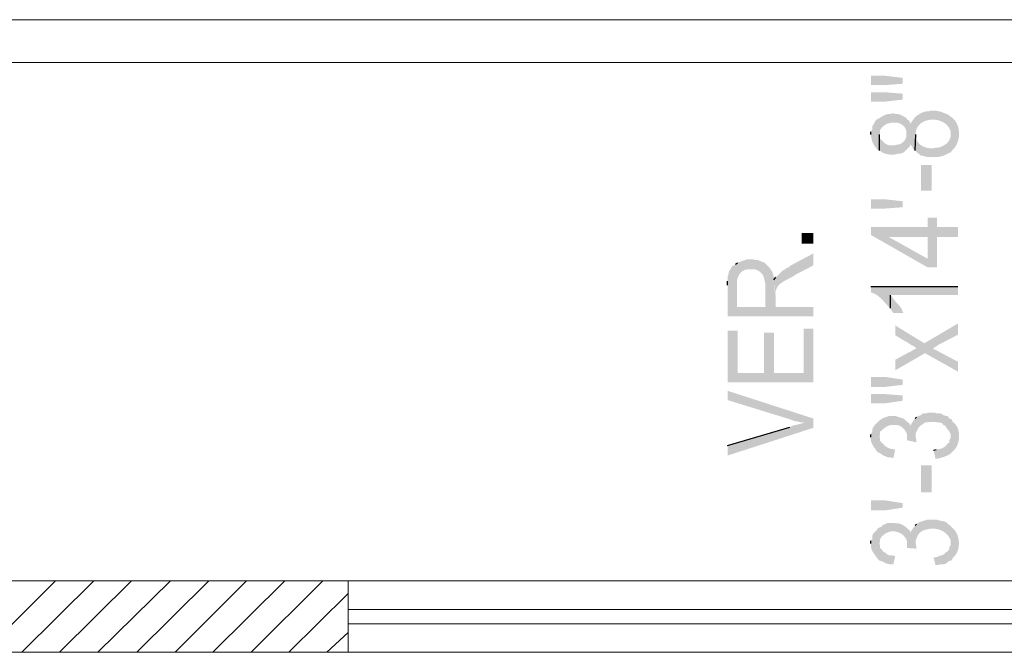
# Model space of a CAD drawing. Header units: millimetres. Extents: x 5 to 204, y 5 to 291.
# Tile 37 of 52: x 33 to 58, y 233 to 249. Entities that reach past the tile are written whole.
import ezdxf

# ---------------------------------------------------------------- set-up
doc = ezdxf.new("R2010")
doc.units = ezdxf.units.MM
doc.header["$MEASUREMENT"] = 0
doc.layers.get('0').update_dxf_attribs({"linetype": 'CONTINUOUS'})

msp = doc.modelspace()

# ---------------------------------------------------------------- hatches: boundary and pattern name
at = {"true_color": 0x000006}
for points in [[(54.239, 247.269), (54.239, 247.037), (54.603, 247.037), (55.033, 247.07), (55.033, 247.219), (54.603, 247.269)], [(54.239, 246.855), (54.239, 246.623), (54.603, 246.623), (55.033, 246.673), (55.033, 246.822), (54.603, 246.855)], [(54.239, 245.796), (54.239, 245.763), (54.239, 245.763), (54.245, 245.741), (54.25, 245.721), (54.255, 245.702), (54.259, 245.685), (54.263, 245.67), (54.267, 245.655), (54.271, 245.641), (54.274, 245.629), (54.278, 245.617), (54.282, 245.605), (54.286, 245.594), (54.291, 245.583), (54.296, 245.572), (54.301, 245.561), (54.307, 245.55), (54.314, 245.539), (54.321, 245.527), (54.33, 245.514), (54.339, 245.5), (54.35, 245.486), (54.361, 245.47), (54.374, 245.454), (54.389, 245.435), (54.404, 245.415), (54.404, 245.415), (54.454, 245.399), (54.454, 245.796), (54.471, 245.862), (54.471, 245.912), (54.52, 245.978), (54.553, 246.011), (54.586, 246.028), (54.619, 246.061), (54.686, 246.077), (54.752, 246.094), (54.818, 246.094), (54.818, 246.094), (54.833, 246.095), (54.847, 246.096), (54.862, 246.096), (54.877, 246.095), (54.892, 246.094), (54.906, 246.091), (54.921, 246.088), (54.936, 246.084), (54.95, 246.079), (54.964, 246.074), (54.978, 246.068), (54.992, 246.061), (55.005, 246.053), (55.018, 246.045), (55.03, 246.036), (55.042, 246.026), (55.054, 246.016), (55.065, 246.005), (55.075, 245.994), (55.085, 245.982), (55.094, 245.969), (55.102, 245.956), (55.109, 245.943), (55.116, 245.928), (55.116, 245.928), (55.132, 245.862), (55.132, 245.829), (55.149, 246.177), (55.116, 246.226), (55.066, 246.243), (55.05, 246.259), (54.984, 246.292), (54.934, 246.309), (54.884, 246.309), (54.818, 246.325), (54.768, 246.325), (54.702, 246.309), (54.653, 246.309), (54.603, 246.292), (54.537, 246.259), (54.504, 246.243), (54.454, 246.21), (54.388, 246.177), (54.355, 246.143), (54.322, 246.077), (54.289, 246.028), (54.272, 245.995), (54.272, 245.928), (54.239, 245.862)], [(54.454, 245.399), (54.52, 245.349), (54.553, 245.333), (54.553, 245.333), (54.568, 245.329), (54.582, 245.325), (54.595, 245.321), (54.609, 245.318), (54.622, 245.314), (54.635, 245.311), (54.647, 245.308), (54.66, 245.306), (54.672, 245.303), (54.684, 245.301), (54.696, 245.299), (54.708, 245.298), (54.72, 245.296), (54.732, 245.295), (54.744, 245.294), (54.756, 245.293), (54.767, 245.293), (54.779, 245.293), (54.791, 245.293), (54.803, 245.294), (54.815, 245.295), (54.827, 245.296), (54.839, 245.298), (54.851, 245.3), (54.851, 245.3), (54.917, 245.316), (54.967, 245.316), (54.967, 245.316), (54.983, 245.32), (54.997, 245.324), (55.01, 245.329), (55.022, 245.333), (55.033, 245.337), (55.042, 245.342), (55.051, 245.346), (55.059, 245.351), (55.067, 245.356), (55.074, 245.361), (55.081, 245.366), (55.087, 245.372), (55.093, 245.378), (55.099, 245.384), (55.105, 245.39), (55.112, 245.397), (55.118, 245.404), (55.125, 245.412), (55.133, 245.419), (55.141, 245.428), (55.15, 245.436), (55.16, 245.445), (55.17, 245.455), (55.182, 245.465), (55.182, 245.465), (55.215, 245.498), (55.232, 245.564), (55.232, 245.548), (55.281, 245.482), (55.298, 245.448), (55.348, 245.399), (55.364, 245.796), (55.364, 245.796), (55.366, 245.854), (55.376, 245.906), (55.393, 245.954), (55.416, 245.997), (55.446, 246.036), (55.48, 246.069), (55.519, 246.098), (55.562, 246.122), (55.608, 246.141), (55.657, 246.156), (55.707, 246.165), (55.759, 246.17), (55.812, 246.171), (55.864, 246.166), (55.916, 246.157), (55.966, 246.143), (56.014, 246.124), (56.06, 246.101), (56.102, 246.073), (56.14, 246.04), (56.174, 246.003), (56.203, 245.96), (56.225, 245.914), (56.241, 245.862), (56.241, 245.862), (56.241, 245.829), (56.241, 246.243), (56.191, 246.292), (56.191, 246.292), (56.175, 246.299), (56.158, 246.305), (56.142, 246.312), (56.125, 246.318), (56.109, 246.325), (56.092, 246.331), (56.076, 246.338), (56.059, 246.344), (56.042, 246.35), (56.026, 246.356), (56.009, 246.361), (55.993, 246.367), (55.976, 246.372), (55.96, 246.376), (55.943, 246.381), (55.927, 246.384), (55.91, 246.387), (55.894, 246.39), (55.877, 246.392), (55.86, 246.393), (55.844, 246.394), (55.827, 246.394), (55.811, 246.393), (55.794, 246.392), (55.794, 246.392), (55.728, 246.392), (55.662, 246.375), (55.662, 246.375), (55.649, 246.376), (55.635, 246.376), (55.619, 246.375), (55.603, 246.372), (55.586, 246.368), (55.568, 246.362), (55.549, 246.356), (55.531, 246.349), (55.512, 246.34), (55.493, 246.331), (55.474, 246.322), (55.455, 246.311), (55.437, 246.3), (55.419, 246.288), (55.401, 246.276), (55.385, 246.264), (55.369, 246.251), (55.355, 246.238), (55.341, 246.225), (55.329, 246.212), (55.319, 246.198), (55.31, 246.185), (55.303, 246.173), (55.298, 246.16), (55.298, 246.16), (55.265, 246.127), (55.232, 246.061), (55.232, 246.077), (55.199, 246.143), (55.149, 246.177), (55.132, 245.829), (55.132, 245.763), (55.116, 245.697), (55.083, 245.647), (55.05, 245.614), (55.033, 245.597), (54.967, 245.548), (54.917, 245.548), (54.851, 245.531), (54.801, 245.531), (54.801, 245.531), (54.78, 245.53), (54.759, 245.529), (54.74, 245.529), (54.722, 245.53), (54.705, 245.531), (54.689, 245.534), (54.674, 245.537), (54.661, 245.541), (54.647, 245.546), (54.635, 245.551), (54.623, 245.557), (54.611, 245.564), (54.6, 245.572), (54.589, 245.58), (54.578, 245.589), (54.567, 245.599), (54.557, 245.609), (54.546, 245.62), (54.534, 245.631), (54.523, 245.643), (54.511, 245.656), (54.498, 245.669), (54.485, 245.682), (54.471, 245.697), (54.471, 245.697), (54.471, 245.763), (54.454, 245.796)], [(55.348, 245.399), (55.43, 245.316), (55.447, 245.316), (55.496, 245.266), (55.53, 245.266), (55.662, 245.233), (55.86, 245.233), (55.86, 245.233), (55.871, 245.233), (55.881, 245.234), (55.892, 245.234), (55.903, 245.235), (55.914, 245.236), (55.925, 245.237), (55.936, 245.238), (55.947, 245.24), (55.959, 245.241), (55.97, 245.243), (55.981, 245.245), (55.993, 245.248), (56.004, 245.251), (56.016, 245.254), (56.027, 245.257), (56.038, 245.26), (56.049, 245.264), (56.061, 245.268), (56.072, 245.273), (56.083, 245.277), (56.093, 245.282), (56.104, 245.288), (56.115, 245.294), (56.125, 245.3), (56.125, 245.3), (56.191, 245.333), (56.241, 245.349), (56.274, 245.399), (56.274, 245.399), (56.3, 245.423), (56.324, 245.449), (56.345, 245.476), (56.365, 245.506), (56.383, 245.537), (56.398, 245.569), (56.412, 245.603), (56.423, 245.637), (56.432, 245.673), (56.44, 245.708), (56.445, 245.745), (56.448, 245.781), (56.449, 245.818), (56.448, 245.855), (56.445, 245.891), (56.44, 245.927), (56.432, 245.962), (56.423, 245.997), (56.412, 246.03), (56.398, 246.063), (56.383, 246.094), (56.365, 246.123), (56.345, 246.151), (56.324, 246.177), (56.324, 246.177), (56.274, 246.226), (56.241, 246.243), (56.241, 245.796), (56.241, 245.796), (56.24, 245.774), (56.238, 245.752), (56.234, 245.731), (56.228, 245.711), (56.221, 245.691), (56.213, 245.672), (56.203, 245.654), (56.192, 245.637), (56.18, 245.62), (56.167, 245.604), (56.153, 245.589), (56.138, 245.575), (56.122, 245.561), (56.105, 245.548), (56.088, 245.536), (56.069, 245.525), (56.051, 245.515), (56.032, 245.505), (56.012, 245.496), (55.992, 245.488), (55.972, 245.481), (55.951, 245.475), (55.931, 245.47), (55.91, 245.465), (55.91, 245.465), (55.86, 245.465), (55.794, 245.448), (55.794, 245.448), (55.773, 245.449), (55.752, 245.45), (55.73, 245.452), (55.708, 245.454), (55.686, 245.458), (55.664, 245.462), (55.643, 245.467), (55.621, 245.472), (55.599, 245.479), (55.578, 245.487), (55.558, 245.495), (55.538, 245.504), (55.519, 245.515), (55.5, 245.526), (55.482, 245.538), (55.466, 245.551), (55.45, 245.566), (55.436, 245.581), (55.423, 245.598), (55.411, 245.615), (55.401, 245.634), (55.393, 245.654), (55.386, 245.675), (55.381, 245.697), (55.381, 245.697), (55.364, 245.73), (55.364, 245.796)], [(55.496, 245.035), (55.496, 244.39), (55.761, 244.39), (55.761, 245.035)], [(55.033, 243.976), (54.603, 243.943), (54.239, 243.943), (54.239, 244.174), (54.603, 244.174), (55.033, 244.125)], [(54.239, 243.479), (54.239, 243.281), (55.662, 242.47), (55.894, 242.47), (55.894, 243.231), (56.423, 243.231), (56.423, 243.479), (55.894, 243.479), (55.894, 243.711), (55.662, 243.711), (55.662, 242.685), (54.686, 243.231)], [(54.239, 243.479), (54.686, 243.231), (55.662, 243.231), (55.662, 242.685), (55.662, 243.479)], [(52.502, 243.331), (52.502, 243.066), (52.799, 243.066), (52.799, 243.331)], [(50.847, 242.553), (50.88, 242.023), (50.88, 242.123), (50.88, 242.123), (50.884, 242.145), (50.89, 242.167), (50.896, 242.188), (50.902, 242.209), (50.91, 242.229), (50.918, 242.248), (50.927, 242.267), (50.937, 242.284), (50.948, 242.301), (50.959, 242.317), (50.972, 242.332), (50.985, 242.346), (51, 242.359), (51.015, 242.371), (51.032, 242.382), (51.049, 242.391), (51.068, 242.399), (51.087, 242.407), (51.108, 242.412), (51.129, 242.417), (51.152, 242.42), (51.176, 242.422), (51.201, 242.422), (51.227, 242.421), (51.227, 242.421), (51.327, 242.421), (51.327, 242.421), (51.353, 242.412), (51.377, 242.403), (51.399, 242.393), (51.419, 242.383), (51.437, 242.373), (51.454, 242.361), (51.47, 242.35), (51.484, 242.337), (51.496, 242.324), (51.508, 242.311), (51.518, 242.297), (51.527, 242.282), (51.536, 242.267), (51.543, 242.251), (51.55, 242.234), (51.556, 242.217), (51.561, 242.199), (51.566, 242.181), (51.571, 242.162), (51.575, 242.142), (51.579, 242.122), (51.583, 242.101), (51.587, 242.079), (51.592, 242.056), (51.592, 242.056), (51.592, 241.477), (51.625, 242.536), (51.575, 242.586), (51.525, 242.603), (51.409, 242.652), (51.36, 242.652), (51.294, 242.669), (51.128, 242.669), (50.946, 242.603), (50.897, 242.586)], [(51.807, 242.156), (51.856, 241.759), (51.856, 241.825), (51.856, 241.825), (51.856, 241.857), (51.859, 241.887), (51.866, 241.915), (51.876, 241.942), (51.888, 241.967), (51.904, 241.99), (51.921, 242.012), (51.941, 242.033), (51.962, 242.053), (51.986, 242.072), (52.01, 242.089), (52.036, 242.106), (52.063, 242.122), (52.091, 242.138), (52.119, 242.153), (52.147, 242.168), (52.175, 242.183), (52.203, 242.197), (52.23, 242.212), (52.257, 242.226), (52.283, 242.241), (52.308, 242.256), (52.331, 242.272), (52.353, 242.288), (52.353, 242.288), (52.799, 242.52), (52.799, 242.818), (52.204, 242.503), (52.187, 242.47), (52.121, 242.454), (52.088, 242.421), (52.022, 242.387), (51.856, 242.222)], [(50.648, 242.023), (50.648, 241.246), (52.799, 241.246), (52.799, 241.477), (51.856, 241.477), (51.856, 241.759), (51.856, 241.759), (51.847, 241.795), (51.839, 241.831), (51.833, 241.867), (51.829, 241.901), (51.825, 241.935), (51.823, 241.968), (51.821, 242.001), (51.819, 242.033), (51.818, 242.064), (51.817, 242.095), (51.815, 242.126), (51.813, 242.156), (51.81, 242.186), (51.806, 242.215), (51.801, 242.244), (51.794, 242.273), (51.785, 242.302), (51.775, 242.331), (51.762, 242.36), (51.747, 242.388), (51.729, 242.417), (51.709, 242.446), (51.685, 242.474), (51.658, 242.503), (51.658, 242.503), (51.625, 242.536), (51.592, 241.477), (50.88, 241.477), (50.88, 242.023), (50.847, 242.553), (50.814, 242.52), (50.764, 242.503), (50.731, 242.437), (50.698, 242.387), (50.681, 242.387), (50.681, 242.354), (50.665, 242.288), (50.648, 242.239), (50.648, 242.123)], [(54.239, 241.99), (54.239, 241.841), (54.289, 241.825), (54.289, 241.825), (54.307, 241.818), (54.326, 241.81), (54.344, 241.8), (54.363, 241.79), (54.381, 241.778), (54.399, 241.766), (54.418, 241.753), (54.436, 241.738), (54.453, 241.724), (54.471, 241.708), (54.489, 241.692), (54.506, 241.676), (54.523, 241.659), (54.539, 241.642), (54.556, 241.625), (54.572, 241.608), (54.587, 241.591), (54.603, 241.574), (54.618, 241.557), (54.632, 241.54), (54.646, 241.524), (54.66, 241.508), (54.673, 241.492), (54.686, 241.477), (54.686, 241.477), (54.735, 241.444), (54.735, 241.775), (56.423, 241.775), (56.423, 241.99)], [(54.735, 241.444), (54.752, 241.395), (54.801, 241.328), (55.05, 241.328), (55.033, 241.362), (55.033, 241.362), (55.028, 241.38), (55.022, 241.397), (55.015, 241.415), (55.007, 241.431), (54.997, 241.447), (54.987, 241.463), (54.976, 241.478), (54.965, 241.493), (54.952, 241.508), (54.94, 241.523), (54.927, 241.537), (54.913, 241.552), (54.9, 241.566), (54.886, 241.581), (54.873, 241.596), (54.859, 241.61), (54.846, 241.625), (54.833, 241.641), (54.821, 241.656), (54.809, 241.673), (54.797, 241.689), (54.787, 241.706), (54.777, 241.724), (54.768, 241.742), (54.768, 241.742), (54.735, 241.775)], [(50.648, 240.882), (50.648, 239.591), (52.799, 239.591), (52.799, 240.931), (52.551, 240.931), (52.551, 239.823), (51.807, 239.823), (51.807, 240.832), (51.558, 240.832), (51.558, 239.823), (50.897, 239.823), (50.897, 240.882)], [(54.851, 240.154), (54.851, 239.889), (55.596, 240.319), (55.794, 240.435), (55.943, 240.534), (56.423, 240.782), (56.423, 241.064), (55.579, 240.567), (55.381, 240.435), (55.331, 240.418), (55.281, 240.385), (55.215, 240.352)], [(54.851, 241.014), (54.851, 240.766), (55.215, 240.551), (55.232, 240.534), (55.331, 240.485), (55.381, 240.435), (55.579, 240.567)], [(55.596, 240.319), (56.423, 239.856), (56.423, 240.104), (55.794, 240.435)], [(54.239, 239.723), (54.239, 239.475), (54.603, 239.475), (55.033, 239.525), (55.033, 239.657), (54.603, 239.723)], [(50.648, 239.376), (50.648, 239.144), (52.204, 238.664), (52.336, 238.615), (52.386, 238.615), (52.435, 238.598), (52.502, 238.582), (52.568, 238.582), (52.799, 238.449), (52.799, 238.681)], [(54.239, 239.293), (54.239, 239.062), (54.603, 239.062), (55.033, 239.128), (55.033, 239.26), (54.603, 239.293)], [(54.239, 238.218), (54.239, 238.201), (54.239, 238.201), (54.238, 238.183), (54.237, 238.165), (54.239, 238.148), (54.241, 238.131), (54.244, 238.114), (54.248, 238.098), (54.254, 238.082), (54.26, 238.066), (54.267, 238.051), (54.274, 238.036), (54.282, 238.021), (54.291, 238.007), (54.3, 237.992), (54.309, 237.978), (54.319, 237.964), (54.328, 237.95), (54.338, 237.936), (54.348, 237.922), (54.358, 237.908), (54.368, 237.894), (54.378, 237.88), (54.387, 237.866), (54.396, 237.852), (54.404, 237.837), (54.404, 237.837), (54.454, 237.821), (54.454, 238.234), (54.471, 238.284), (54.471, 238.35), (54.586, 238.449), (54.669, 238.499), (54.735, 238.516), (54.851, 238.516), (54.851, 238.516), (54.869, 238.517), (54.887, 238.517), (54.905, 238.515), (54.921, 238.512), (54.938, 238.508), (54.954, 238.503), (54.969, 238.496), (54.984, 238.489), (54.998, 238.48), (55.011, 238.471), (55.025, 238.46), (55.037, 238.449), (55.049, 238.438), (55.061, 238.425), (55.072, 238.412), (55.083, 238.399), (55.093, 238.385), (55.102, 238.371), (55.111, 238.357), (55.12, 238.342), (55.128, 238.328), (55.136, 238.313), (55.143, 238.298), (55.149, 238.284), (55.149, 238.284), (55.149, 238.152), (55.149, 238.598), (55.066, 238.681), (55.05, 238.681), (54.851, 238.747), (54.702, 238.747), (54.653, 238.731), (54.603, 238.714), (54.603, 238.714), (54.586, 238.709), (54.57, 238.703), (54.553, 238.696), (54.536, 238.687), (54.519, 238.678), (54.502, 238.668), (54.486, 238.656), (54.469, 238.644), (54.453, 238.632), (54.437, 238.618), (54.422, 238.604), (54.406, 238.59), (54.392, 238.575), (54.377, 238.561), (54.364, 238.545), (54.35, 238.53), (54.338, 238.515), (54.326, 238.5), (54.315, 238.485), (54.305, 238.471), (54.295, 238.456), (54.286, 238.442), (54.279, 238.429), (54.272, 238.416), (54.272, 238.416), (54.272, 238.35), (54.239, 238.284)], [(55.149, 238.135), (55.381, 238.085), (55.381, 238.135), (55.364, 238.201), (55.364, 238.267), (55.348, 238.681), (55.331, 238.664), (55.298, 238.615), (55.265, 238.565), (55.232, 238.499), (55.232, 238.516), (55.199, 238.565), (55.149, 238.598), (55.149, 238.152)], [(55.348, 238.681), (55.364, 238.267), (55.364, 238.3), (55.381, 238.35), (55.414, 238.416), (55.43, 238.449), (55.496, 238.516), (55.53, 238.532), (55.596, 238.582), (55.662, 238.582), (55.712, 238.598), (55.86, 238.598), (55.894, 238.582), (55.96, 238.582), (56.026, 238.565), (56.059, 238.516), (56.109, 238.499), (56.142, 238.433), (56.191, 238.383), (56.208, 238.35), (56.241, 238.284), (56.241, 238.234), (56.258, 237.821), (56.34, 237.903), (56.34, 237.903), (56.358, 237.927), (56.375, 237.952), (56.39, 237.979), (56.403, 238.008), (56.415, 238.037), (56.426, 238.068), (56.434, 238.099), (56.441, 238.131), (56.447, 238.164), (56.45, 238.197), (56.452, 238.23), (56.452, 238.263), (56.45, 238.296), (56.446, 238.329), (56.44, 238.361), (56.432, 238.392), (56.422, 238.423), (56.41, 238.452), (56.396, 238.481), (56.379, 238.508), (56.361, 238.533), (56.34, 238.557), (56.316, 238.579), (56.291, 238.598), (56.291, 238.598), (56.258, 238.664), (56.208, 238.681), (56.175, 238.731), (56.125, 238.747), (56.059, 238.764), (56.026, 238.797), (55.96, 238.813), (55.894, 238.813), (55.827, 238.83), (55.678, 238.83), (55.645, 238.813), (55.579, 238.813), (55.513, 238.797), (55.496, 238.764), (55.43, 238.747), (55.381, 238.714)], [(50.648, 238.003), (50.648, 237.754), (52.799, 238.449), (52.568, 238.582), (52.568, 238.582), (52.554, 238.576), (52.54, 238.57), (52.526, 238.565), (52.514, 238.561), (52.501, 238.556), (52.489, 238.553), (52.477, 238.549), (52.465, 238.546), (52.453, 238.542), (52.442, 238.54), (52.43, 238.537), (52.419, 238.534), (52.407, 238.532), (52.396, 238.529), (52.385, 238.527), (52.373, 238.524), (52.361, 238.522), (52.349, 238.519), (52.337, 238.516), (52.324, 238.513), (52.311, 238.51), (52.298, 238.507), (52.284, 238.503), (52.27, 238.499), (52.27, 238.499), (52.204, 238.466)], [(54.454, 237.821), (54.504, 237.788), (54.553, 237.754), (54.603, 237.738), (54.669, 237.705), (54.735, 237.705), (54.801, 237.688), (54.851, 237.903), (54.835, 237.903), (54.752, 237.92), (54.686, 237.936), (54.603, 237.986), (54.471, 238.118), (54.471, 238.185), (54.454, 238.234)], [(55.811, 237.887), (55.86, 237.672), (55.91, 237.672), (55.91, 237.672), (55.922, 237.676), (55.935, 237.68), (55.947, 237.683), (55.959, 237.687), (55.97, 237.691), (55.982, 237.694), (55.994, 237.698), (56.005, 237.701), (56.017, 237.705), (56.028, 237.708), (56.039, 237.712), (56.051, 237.715), (56.062, 237.719), (56.074, 237.723), (56.085, 237.726), (56.096, 237.731), (56.108, 237.735), (56.12, 237.739), (56.131, 237.744), (56.143, 237.749), (56.155, 237.754), (56.167, 237.759), (56.179, 237.765), (56.191, 237.771), (56.191, 237.771), (56.258, 237.821), (56.241, 238.234), (56.241, 238.201), (56.208, 238.135), (56.208, 238.085), (56.191, 238.069), (56.142, 238.036), (56.109, 237.986), (56.026, 237.936), (55.96, 237.92), (55.877, 237.903)], [(55.496, 237.506), (55.496, 236.828), (55.761, 236.828), (55.761, 237.506)], [(55.033, 236.447), (54.603, 236.381), (54.239, 236.381), (54.239, 236.629), (54.603, 236.629), (55.033, 236.563)], [(54.239, 235.554), (54.239, 235.504), (54.239, 235.504), (54.239, 235.488), (54.241, 235.472), (54.243, 235.456), (54.247, 235.441), (54.251, 235.425), (54.255, 235.411), (54.261, 235.396), (54.267, 235.382), (54.274, 235.367), (54.281, 235.354), (54.289, 235.34), (54.297, 235.326), (54.305, 235.313), (54.314, 235.3), (54.323, 235.287), (54.332, 235.274), (54.341, 235.261), (54.351, 235.248), (54.36, 235.236), (54.369, 235.223), (54.378, 235.211), (54.387, 235.198), (54.396, 235.186), (54.404, 235.173), (54.404, 235.173), (54.454, 235.124), (54.454, 235.554), (54.471, 235.62), (54.471, 235.62), (54.47, 235.632), (54.47, 235.645), (54.473, 235.658), (54.478, 235.67), (54.484, 235.683), (54.491, 235.696), (54.5, 235.708), (54.51, 235.72), (54.521, 235.733), (54.533, 235.744), (54.546, 235.756), (54.56, 235.767), (54.574, 235.777), (54.588, 235.788), (54.604, 235.797), (54.619, 235.806), (54.634, 235.815), (54.65, 235.822), (54.665, 235.829), (54.68, 235.836), (54.695, 235.841), (54.709, 235.845), (54.722, 235.849), (54.735, 235.852), (54.735, 235.852), (54.851, 235.852), (54.851, 235.852), (54.87, 235.847), (54.888, 235.842), (54.905, 235.837), (54.923, 235.831), (54.939, 235.824), (54.956, 235.817), (54.972, 235.81), (54.987, 235.801), (55.002, 235.793), (55.016, 235.783), (55.03, 235.773), (55.043, 235.763), (55.056, 235.752), (55.068, 235.74), (55.079, 235.727), (55.09, 235.714), (55.1, 235.701), (55.109, 235.686), (55.118, 235.671), (55.126, 235.656), (55.133, 235.64), (55.139, 235.623), (55.144, 235.605), (55.149, 235.587), (55.149, 235.587), (55.149, 235.488), (55.149, 235.934), (55.116, 235.967), (55.116, 235.967), (55.094, 235.981), (55.073, 235.993), (55.054, 236.004), (55.036, 236.014), (55.019, 236.022), (55.002, 236.029), (54.987, 236.036), (54.972, 236.041), (54.957, 236.045), (54.943, 236.049), (54.929, 236.052), (54.915, 236.054), (54.901, 236.056), (54.887, 236.058), (54.872, 236.059), (54.857, 236.059), (54.842, 236.06), (54.825, 236.061), (54.808, 236.061), (54.789, 236.062), (54.77, 236.062), (54.749, 236.063), (54.726, 236.065), (54.702, 236.067), (54.702, 236.067), (54.653, 236.067), (54.603, 236.034), (54.537, 236.017), (54.504, 235.967), (54.454, 235.951), (54.404, 235.918), (54.371, 235.868), (54.289, 235.785), (54.272, 235.719), (54.272, 235.653), (54.239, 235.62)], [(55.149, 235.438), (55.381, 235.421), (55.381, 235.471), (55.364, 235.537), (55.364, 235.57), (55.348, 236.001), (55.331, 235.967), (55.298, 235.934), (55.265, 235.885), (55.232, 235.819), (55.232, 235.852), (55.149, 235.934), (55.149, 235.488)], [(55.348, 236.001), (55.364, 235.57), (55.364, 235.62), (55.381, 235.67), (55.381, 235.67), (55.389, 235.692), (55.398, 235.712), (55.406, 235.731), (55.415, 235.749), (55.425, 235.765), (55.435, 235.781), (55.445, 235.795), (55.455, 235.807), (55.466, 235.819), (55.478, 235.83), (55.49, 235.84), (55.503, 235.85), (55.516, 235.858), (55.53, 235.866), (55.544, 235.873), (55.56, 235.879), (55.576, 235.885), (55.592, 235.891), (55.61, 235.896), (55.628, 235.901), (55.648, 235.905), (55.668, 235.909), (55.689, 235.914), (55.712, 235.918), (55.712, 235.918), (55.86, 235.918), (55.86, 235.918), (55.881, 235.915), (55.902, 235.912), (55.922, 235.907), (55.943, 235.901), (55.963, 235.895), (55.983, 235.888), (56.002, 235.879), (56.022, 235.87), (56.041, 235.86), (56.059, 235.849), (56.077, 235.837), (56.094, 235.825), (56.111, 235.811), (56.127, 235.797), (56.142, 235.783), (56.157, 235.767), (56.171, 235.751), (56.184, 235.734), (56.196, 235.716), (56.207, 235.698), (56.217, 235.68), (56.226, 235.66), (56.234, 235.64), (56.241, 235.62), (56.241, 235.62), (56.241, 235.554), (56.258, 235.124), (56.291, 235.173), (56.291, 235.19), (56.291, 235.19), (56.316, 235.212), (56.34, 235.236), (56.361, 235.262), (56.379, 235.291), (56.395, 235.321), (56.409, 235.353), (56.421, 235.386), (56.43, 235.42), (56.438, 235.454), (56.442, 235.49), (56.445, 235.526), (56.446, 235.562), (56.444, 235.598), (56.44, 235.634), (56.435, 235.67), (56.427, 235.705), (56.417, 235.739), (56.405, 235.771), (56.391, 235.803), (56.375, 235.833), (56.356, 235.862), (56.336, 235.888), (56.315, 235.912), (56.291, 235.934), (56.291, 235.934), (56.258, 235.967), (56.208, 236.017), (56.175, 236.034), (56.175, 236.034), (56.166, 236.045), (56.157, 236.056), (56.148, 236.065), (56.138, 236.073), (56.128, 236.08), (56.117, 236.087), (56.106, 236.092), (56.095, 236.097), (56.083, 236.101), (56.071, 236.104), (56.059, 236.107), (56.047, 236.11), (56.034, 236.113), (56.021, 236.115), (56.009, 236.117), (55.996, 236.119), (55.983, 236.122), (55.97, 236.124), (55.957, 236.127), (55.944, 236.131), (55.931, 236.134), (55.919, 236.139), (55.906, 236.144), (55.894, 236.149), (55.894, 236.149), (55.761, 236.149), (55.761, 236.149), (55.744, 236.149), (55.728, 236.149), (55.714, 236.149), (55.701, 236.149), (55.69, 236.149), (55.681, 236.149), (55.672, 236.148), (55.664, 236.148), (55.656, 236.147), (55.65, 236.146), (55.643, 236.145), (55.637, 236.143), (55.631, 236.142), (55.624, 236.14), (55.618, 236.137), (55.61, 236.135), (55.602, 236.132), (55.594, 236.129), (55.584, 236.125), (55.573, 236.121), (55.56, 236.116), (55.546, 236.111), (55.531, 236.106), (55.513, 236.1), (55.513, 236.1), (55.496, 236.1), (55.43, 236.067), (55.381, 236.034)], [(54.454, 235.124), (54.504, 235.107), (54.553, 235.09), (54.603, 235.057), (54.735, 235.024), (54.801, 235.024), (54.851, 235.239), (54.835, 235.239), (54.752, 235.256), (54.686, 235.256), (54.653, 235.272), (54.603, 235.322), (54.553, 235.339), (54.52, 235.388), (54.471, 235.438), (54.471, 235.488), (54.454, 235.554)], [(55.811, 235.206), (55.86, 235.008), (55.91, 235.008), (55.976, 235.024), (56.042, 235.024), (56.109, 235.041), (56.142, 235.057), (56.191, 235.107), (56.258, 235.124), (56.241, 235.554), (56.241, 235.504), (56.208, 235.471), (56.208, 235.421), (56.191, 235.388), (56.142, 235.339), (56.109, 235.322), (56.059, 235.272), (56.026, 235.256), (55.96, 235.239), (55.877, 235.206)]]:
    msp.add_hatch(color=0, dxfattribs=at).paths.add_polyline_path(points)

# ---------------------------------------------------------------- linework, layer by layer
at = {"color": 0, "linetype": 'Continuous', "lineweight": -2, "true_color": 0x000007}
for p, q in [((54.239, 245.796), (54.239, 245.862)), ((54.454, 245.399), (54.454, 245.796)), ((55.348, 245.399), (55.364, 245.796)), ((50.847, 242.553), (50.897, 242.586)), ((51.807, 242.156), (51.856, 242.222)), ((50.648, 242.023), (50.648, 242.123)), ((54.239, 241.99), (56.423, 241.99)), ((54.735, 241.444), (54.735, 241.775)), ((55.348, 238.681), (55.381, 238.714)), ((50.648, 238.003), (52.204, 238.466)), ((54.239, 238.218), (54.239, 238.284)), ((55.811, 237.887), (55.877, 237.903)), ((55.348, 236.001), (55.381, 236.034)), ((54.239, 235.554), (54.239, 235.62))]:
    msp.add_line(p, q, dxfattribs=at)
at = {"color": 0, "linetype": 'Continuous', "lineweight": 18, "true_color": 0xb82e00}
for points in [[(22.52, 248.675), (85.991, 248.675), (85.991, 248.675)], [(23.595, 247.6), (84.916, 247.6), (84.916, 234.611)]]:
    msp.add_lwpolyline(points, dxfattribs=at)
at = {"color": 0, "linetype": 'Continuous', "lineweight": 18, "true_color": 0x000007}
for points in [[(41.134, 234.611), (26.11, 234.611), (26.11, 234.611)], [(41.134, 234.611), (41.134, 232.824), (41.134, 232.824)], [(41.134, 232.824), (26.11, 232.824), (26.11, 232.824)]]:
    msp.add_lwpolyline(points, dxfattribs=at)
at = {"color": 0, "linetype": 'Continuous', "lineweight": 5, "true_color": 0x000005}
for points in [[(32.001, 232.824), (33.804, 234.611), (33.804, 234.611)], [(32.96, 232.824), (34.764, 234.611), (34.764, 234.611)], [(33.903, 232.824), (35.707, 234.611), (35.707, 234.611)], [(34.863, 232.824), (36.683, 234.611), (36.683, 234.611)], [(35.839, 232.824), (37.643, 234.611), (37.643, 234.611)], [(36.799, 232.824), (38.586, 234.611), (38.586, 234.611)], [(37.742, 232.824), (39.546, 234.611), (39.546, 234.611)], [(38.702, 232.824), (40.505, 234.611), (40.505, 234.611)], [(39.645, 232.824), (41.134, 234.296), (41.134, 234.296)], [(40.605, 232.824), (41.134, 233.32), (41.134, 233.32)]]:
    msp.add_lwpolyline(points, dxfattribs=at)
at = {"color": 0, "linetype": 'Continuous', "lineweight": 13, "true_color": 0x000004}
for points in [[(62.777, 234.611), (41.134, 234.611), (41.134, 234.611)], [(62.777, 233.899), (41.134, 233.899), (41.134, 233.899)], [(41.134, 233.535), (62.777, 233.535), (62.777, 233.535)], [(41.134, 232.824), (62.777, 232.824), (62.777, 232.824)]]:
    msp.add_lwpolyline(points, dxfattribs=at)

doc.saveas('drawing.dxf')
